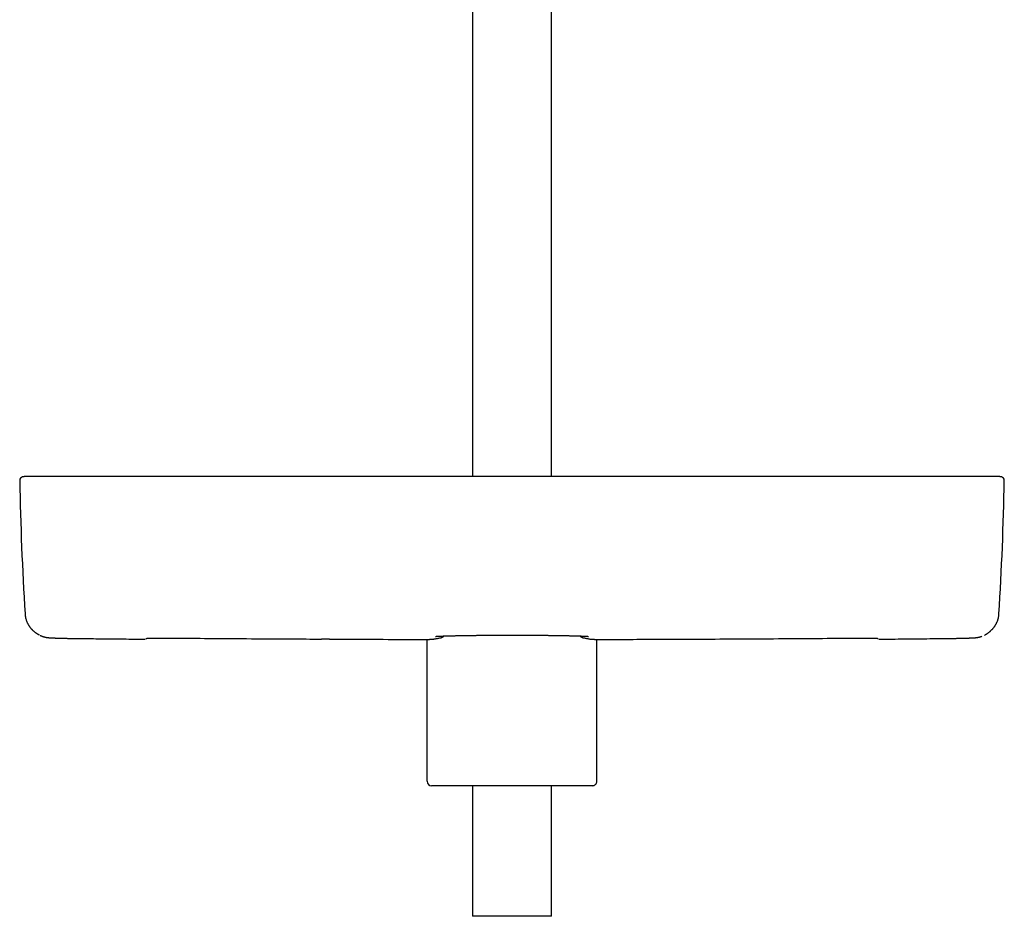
# Model space of a CAD drawing. Header units: millimetres. Extents: x 8 to 1233, y 12 to 1462.
# Tile 13 of 131: x 373 to 596, y 702 to 905. Entities that reach past the tile are written whole.
import ezdxf

# ---------------------------------------------------------------- set-up
doc = ezdxf.new("R2010")
doc.units = ezdxf.units.MM

msp = doc.modelspace()

# ---------------------------------------------------------------- linework, layer by layer
at = {"color": 7, "linetype": 'Continuous', "lineweight": 30}
for p, q in [((475.64, 1062.01), (475.64, 801.52)), ((493.44, 801.52), (493.44, 1062.01)), ((379.28, 801.52), (379.21, 801.52)), ((379.64, 801.52), (379.54, 801.52)), ((385.7, 801.52), (385.13, 801.52)), ((583.4, 801.52), (583.39, 801.52)), ((377.85, 765.69), (377.83, 765.71)), ((591.24, 765.69), (591.26, 765.71)), ((443.35, 764.8), (441.55, 764.8)), ((465.38, 732.68), (465.38, 764.74)), ((466.8, 764.79), (466.78, 764.79)), ((502.29, 764.79), (502.31, 764.79)), ((503.71, 732.68), (503.71, 764.74)), ((472.04, 731.68), (466.38, 731.68)), ((497.05, 731.68), (472.04, 731.68)), ((475.64, 731.68), (475.64, 702.18)), ((493.44, 702.18), (493.44, 731.68)), ((502.71, 731.68), (497.05, 731.68)), ((493.44, 702.18), (475.64, 702.18))]:
    msp.add_line(p, q, dxfattribs=at)
for centre, radius, start, end in [((374.16, 800.65), 0.8, 102.4189, 181.0501), ((1073.24, 813.45), 700, 181.04894, 183.51706), ((-104.15, 813.45), 700, 356.48294, 358.95106), ((594.93, 800.65), 0.8, 358.9534, 77.5844)]:
    msp.add_arc(centre, radius, start, end, dxfattribs=at)
for centre, start_param, end_param in [((466.38, 732.68), 0, 1.570796), ((502.71, 732.68), 1.570796, 3.141593)]:
    msp.add_ellipse(centre, major_axis=(-1.01, 0), ratio=0.994104, start_param=start_param, end_param=end_param, dxfattribs=at)
for points, knots in [([(374.86, 801.52), (374.83, 801.52), (374.79, 801.52), (374.7, 801.52), (374.6, 801.52), (374.49, 801.51), (374.38, 801.5), (374.25, 801.48), (374.12, 801.46), (374.03, 801.44), (373.98, 801.43)], [0, 0, 0, 0, 0.119922, 0.237506, 0.354971, 0.474522, 0.598218, 0.727879, 0.865035, 1, 1, 1, 1]), ([(375.44, 801.52), (375.43, 801.52), (375.41, 801.52), (375.39, 801.52), (375.36, 801.52), (375.33, 801.52), (375.3, 801.52), (375.28, 801.52), (375.25, 801.52), (375.22, 801.52), (375.2, 801.52), (375.17, 801.52), (375.14, 801.52), (375.11, 801.52), (375.09, 801.52), (375.06, 801.52), (375.04, 801.52), (375.02, 801.52), (374.99, 801.52), (374.97, 801.52), (374.95, 801.52), (374.93, 801.52), (374.92, 801.52), (374.9, 801.52), (374.89, 801.52), (374.88, 801.52), (374.87, 801.52), (374.87, 801.52), (374.86, 801.52), (374.86, 801.52), (374.86, 801.52), (374.86, 801.52)], [0, 0, 0, 0, 0.0230076, 0.0469647, 0.0718712, 0.097727, 0.1245322, 0.1517828, 0.179949, 0.209031, 0.2390286, 0.2705822, 0.3030892, 0.3365496, 0.3709632, 0.4063302, 0.4426505, 0.4799241, 0.518151, 0.5573311, 0.5974645, 0.6385512, 0.6805912, 0.7235845, 0.7675311, 0.8086529, 0.8505759, 0.8932999, 0.9368251, 0.9811514, 1, 1, 1, 1]), ([(385.68, 801.52), (385.53, 801.52), (385.23, 801.52), (384.79, 801.52), (384.35, 801.52), (383.92, 801.52), (383.48, 801.52), (383.06, 801.52), (382.64, 801.52), (382.23, 801.52), (381.8, 801.52), (381.37, 801.52), (380.93, 801.52), (380.5, 801.52), (380.08, 801.52), (379.68, 801.52), (379.29, 801.52), (378.91, 801.52), (378.55, 801.52), (378.2, 801.52), (377.88, 801.52), (377.57, 801.52), (377.28, 801.52), (377.01, 801.52), (376.75, 801.52), (376.52, 801.52), (376.3, 801.52), (376.1, 801.52), (375.91, 801.52), (375.75, 801.52), (375.63, 801.52), (375.53, 801.52), (375.47, 801.52), (375.45, 801.52), (375.44, 801.52)], [0, 0, 0, 0, 0.028574, 0.056253, 0.083696, 0.111558, 0.140123, 0.16757, 0.194677, 0.221972, 0.249983, 0.28164, 0.31234, 0.342992, 0.374505, 0.406165, 0.437127, 0.468103, 0.499806, 0.531358, 0.562012, 0.592675, 0.624254, 0.655976, 0.686947, 0.717889, 0.749527, 0.7859, 0.821559, 0.856809, 0.891963, 0.927337, 0.963246, 1, 1, 1, 1]), ([(380.35, 801.52), (380.32, 801.52), (380.27, 801.52), (380.23, 801.52), (380.21, 801.52)], [0, 0, 0, 0, 0.528488, 1, 1, 1, 1]), ([(383.91, 801.52), (383.76, 801.52), (383.42, 801.52), (382.91, 801.52), (382.51, 801.52), (382.29, 801.52), (382.25, 801.52)], [0, 0, 0, 0, 0.271053, 0.593267, 0.919221, 1, 1, 1, 1]), ([(484.54, 801.52), (483.98, 801.52), (482.85, 801.52), (481.17, 801.52), (479.53, 801.52), (477.91, 801.52), (476.33, 801.52), (474.77, 801.52), (473.2, 801.52), (471.61, 801.52), (470.01, 801.52), (468.44, 801.52), (466.92, 801.52), (465.42, 801.52), (463.97, 801.52), (462.55, 801.52), (461.18, 801.52), (459.83, 801.52), (458.54, 801.52), (457.28, 801.52), (456.07, 801.52), (454.9, 801.52), (453.75, 801.52), (452.64, 801.52), (451.56, 801.52), (450.51, 801.52), (449.5, 801.52), (448.53, 801.52), (447.61, 801.52), (446.72, 801.52), (445.87, 801.52), (445.11, 801.52), (444.43, 801.52), (443.83, 801.52), (443.26, 801.52), (442.7, 801.52), (442.15, 801.52), (441.59, 801.52), (441.02, 801.52), (440.42, 801.52), (439.76, 801.52), (439.04, 801.52), (438.25, 801.52), (437.43, 801.52), (436.58, 801.52), (435.7, 801.52), (434.78, 801.52), (433.81, 801.52), (432.76, 801.52), (431.65, 801.52), (430.5, 801.52), (429.32, 801.52), (428.09, 801.52), (426.83, 801.52), (425.54, 801.52), (424.2, 801.52), (422.83, 801.52), (421.43, 801.52), (420, 801.52), (418.54, 801.52), (417.05, 801.52), (415.51, 801.52), (413.93, 801.52), (412.3, 801.52), (410.63, 801.52), (408.92, 801.52), (407.19, 801.52), (405.43, 801.52), (403.65, 801.52), (401.83, 801.52), (399.96, 801.52), (398.04, 801.52), (396.07, 801.52), (394.07, 801.52), (392.02, 801.52), (389.94, 801.52), (387.82, 801.52), (386.4, 801.52), (385.68, 801.52)], [0, 0, 0, 0, 0.0172679, 0.0342248, 0.0508708, 0.0672058, 0.0832299, 0.0989432, 0.1143455, 0.1309289, 0.1471362, 0.1629673, 0.1784223, 0.1935011, 0.2082037, 0.2225302, 0.2364806, 0.2500549, 0.263253, 0.2758494, 0.2880829, 0.2999537, 0.3114617, 0.3228061, 0.3337745, 0.3443668, 0.354583, 0.3644231, 0.3737214, 0.3826569, 0.3912296, 0.3994396, 0.4057464, 0.411821, 0.4176635, 0.4232737, 0.4287604, 0.4343531, 0.4401707, 0.4462131, 0.4524805, 0.4601523, 0.4681362, 0.4764322, 0.4850403, 0.4939604, 0.5031927, 0.5127371, 0.5235963, 0.5348333, 0.5464478, 0.55844, 0.5708098, 0.5835573, 0.5966824, 0.6101852, 0.6240656, 0.6383237, 0.6526948, 0.6674301, 0.6825298, 0.6979938, 0.7141132, 0.7306104, 0.7474852, 0.7647378, 0.782368, 0.8000511, 0.8180985, 0.8365103, 0.8552865, 0.8748215, 0.894736, 0.9150298, 0.9357031, 0.9567559, 0.9781882, 1, 1, 1, 1]), ([(583.41, 801.52), (582.84, 801.52), (581.71, 801.52), (580.04, 801.52), (578.39, 801.52), (576.78, 801.52), (575.19, 801.52), (573.64, 801.52), (572.07, 801.52), (570.48, 801.52), (568.88, 801.52), (567.31, 801.52), (565.79, 801.52), (564.3, 801.52), (562.84, 801.52), (561.43, 801.52), (560.05, 801.52), (558.7, 801.52), (557.41, 801.52), (556.15, 801.52), (554.94, 801.52), (553.77, 801.52), (552.63, 801.52), (551.51, 801.52), (550.43, 801.52), (549.38, 801.52), (548.37, 801.52), (547.4, 801.52), (546.48, 801.52), (545.6, 801.52), (544.75, 801.52), (543.99, 801.52), (543.31, 801.52), (542.71, 801.52), (542.13, 801.52), (541.57, 801.52), (541.02, 801.52), (540.46, 801.52), (539.89, 801.52), (539.29, 801.52), (538.63, 801.52), (537.91, 801.52), (537.12, 801.52), (536.3, 801.52), (535.45, 801.52), (534.57, 801.52), (533.66, 801.52), (532.68, 801.52), (531.64, 801.52), (530.53, 801.52), (529.38, 801.52), (528.19, 801.52), (526.97, 801.52), (525.71, 801.52), (524.41, 801.52), (523.08, 801.52), (521.7, 801.52), (520.3, 801.52), (518.87, 801.52), (517.42, 801.52), (515.92, 801.52), (514.38, 801.52), (512.8, 801.52), (511.17, 801.52), (509.5, 801.52), (507.79, 801.52), (506.06, 801.52), (504.3, 801.52), (502.52, 801.52), (500.7, 801.52), (498.83, 801.52), (496.91, 801.52), (494.94, 801.52), (492.93, 801.52), (490.89, 801.52), (488.81, 801.52), (486.69, 801.52), (485.26, 801.52), (484.54, 801.52)], [0, 0, 0, 0, 0.017268, 0.034225, 0.050871, 0.067206, 0.08323, 0.098943, 0.114345, 0.130929, 0.147136, 0.162967, 0.178422, 0.193501, 0.208204, 0.22253, 0.236481, 0.250055, 0.263253, 0.275849, 0.288083, 0.299954, 0.311462, 0.322806, 0.333775, 0.344367, 0.354583, 0.364423, 0.373721, 0.382657, 0.39123, 0.39944, 0.405746, 0.411821, 0.417663, 0.423274, 0.42876, 0.434353, 0.440171, 0.446213, 0.45248, 0.460152, 0.468136, 0.476432, 0.48504, 0.49396, 0.503193, 0.512737, 0.523596, 0.534833, 0.546448, 0.55844, 0.57081, 0.583557, 0.596682, 0.610185, 0.624066, 0.638324, 0.652695, 0.66743, 0.68253, 0.697994, 0.714113, 0.73061, 0.747485, 0.764738, 0.782368, 0.800051, 0.818099, 0.83651, 0.855287, 0.874822, 0.894736, 0.91503, 0.935703, 0.956756, 0.978188, 1, 1, 1, 1]), ([(593.65, 801.52), (593.64, 801.52), (593.62, 801.52), (593.56, 801.52), (593.46, 801.52), (593.34, 801.52), (593.18, 801.52), (592.99, 801.52), (592.79, 801.52), (592.59, 801.52), (592.38, 801.52), (592.16, 801.52), (591.93, 801.52), (591.67, 801.52), (591.41, 801.52), (591.14, 801.52), (590.85, 801.52), (590.54, 801.52), (590.22, 801.52), (589.88, 801.52), (589.54, 801.52), (589.18, 801.52), (588.81, 801.52), (588.43, 801.52), (588.06, 801.52), (587.67, 801.52), (587.27, 801.52), (586.85, 801.52), (586.43, 801.52), (586.01, 801.52), (585.58, 801.52), (585.15, 801.52), (584.71, 801.52), (584.29, 801.52), (583.85, 801.52), (583.56, 801.52), (583.41, 801.52)], [0, 0, 0, 0, 0.036753, 0.072662, 0.108036, 0.14319, 0.17844, 0.214098, 0.25047, 0.278863, 0.306637, 0.334313, 0.362411, 0.391075, 0.418422, 0.445311, 0.472363, 0.500195, 0.528646, 0.556456, 0.584135, 0.612196, 0.640787, 0.668096, 0.694992, 0.722093, 0.75002, 0.778532, 0.806311, 0.833915, 0.861902, 0.890461, 0.91778, 0.944727, 0.971927, 1, 1, 1, 1]), ([(593.86, 801.52), (593.85, 801.52), (593.81, 801.52), (593.76, 801.52), (593.69, 801.52), (593.65, 801.52), (593.63, 801.52)], [0, 0, 0, 0, 0.215602, 0.481634, 0.7431, 1, 1, 1, 1]), ([(594.23, 801.52), (594.23, 801.52), (594.23, 801.52), (594.22, 801.52), (594.21, 801.52), (594.19, 801.52), (594.17, 801.52), (594.14, 801.52), (594.11, 801.52), (594.08, 801.52), (594.04, 801.52), (593.99, 801.52), (593.94, 801.52), (593.89, 801.52), (593.83, 801.52), (593.78, 801.52), (593.71, 801.52), (593.67, 801.52), (593.65, 801.52)], [0, 0, 0, 0, 0.042759, 0.113866, 0.18396, 0.253044, 0.321115, 0.386987, 0.451883, 0.515804, 0.57875, 0.641975, 0.704184, 0.765378, 0.825556, 0.88472, 0.942867, 1, 1, 1, 1]), ([(594.23, 801.52), (594.23, 801.52), (594.23, 801.52), (594.22, 801.52), (594.21, 801.52), (594.19, 801.52), (594.17, 801.52), (594.14, 801.52), (594.1, 801.52), (594.07, 801.52), (594.02, 801.52), (593.98, 801.52), (593.94, 801.52), (593.91, 801.52), (593.9, 801.52)], [0, 0, 0, 0, 0.083435, 0.177219, 0.269668, 0.360783, 0.450564, 0.537443, 0.623036, 0.707342, 0.790362, 0.87375, 0.955799, 1, 1, 1, 1]), ([(595.11, 801.43), (595.07, 801.44), (594.99, 801.45), (594.88, 801.47), (594.76, 801.49), (594.65, 801.5), (594.54, 801.51), (594.43, 801.52), (594.33, 801.52), (594.26, 801.52), (594.23, 801.52)], [0, 0, 0, 0, 0.11091, 0.229986, 0.348372, 0.468181, 0.591464, 0.720115, 0.855814, 1, 1, 1, 1]), ([(374.56, 770.51), (374.56, 770.48), (374.56, 770.37), (374.58, 770.2), (374.61, 769.98), (374.65, 769.77), (374.7, 769.56), (374.75, 769.35), (374.81, 769.15), (374.88, 768.95), (374.96, 768.76), (375.04, 768.57), (375.12, 768.39), (375.21, 768.21), (375.31, 768.04), (375.41, 767.88), (375.52, 767.72), (375.62, 767.57), (375.74, 767.42), (375.85, 767.28), (375.97, 767.14), (376.09, 767.01), (376.21, 766.88), (376.34, 766.76), (376.47, 766.64), (376.6, 766.53), (376.74, 766.42), (376.87, 766.31), (377.01, 766.21), (377.16, 766.11), (377.3, 766.01), (377.45, 765.92), (377.61, 765.83), (377.73, 765.76), (377.81, 765.72), (377.83, 765.71)], [0, 0, 0, 0, 0.010687, 0.036659, 0.062626, 0.088595, 0.114579, 0.140596, 0.166665, 0.192809, 0.219056, 0.245436, 0.271985, 0.298743, 0.325754, 0.353067, 0.380734, 0.408812, 0.437359, 0.466441, 0.496127, 0.526491, 0.557613, 0.589578, 0.622479, 0.656419, 0.691508, 0.727869, 0.765639, 0.80497, 0.846036, 0.88903, 0.93418, 0.981745, 1, 1, 1, 1]), ([(591.26, 765.71), (591.28, 765.71), (591.34, 765.75), (591.46, 765.81), (591.61, 765.9), (591.76, 766), (591.91, 766.09), (592.07, 766.2), (592.22, 766.31), (592.37, 766.43), (592.51, 766.55), (592.65, 766.67), (592.79, 766.8), (592.92, 766.93), (593.05, 767.07), (593.18, 767.21), (593.3, 767.36), (593.42, 767.51), (593.54, 767.66), (593.65, 767.83), (593.75, 768), (593.85, 768.17), (593.95, 768.35), (594.04, 768.53), (594.12, 768.72), (594.2, 768.92), (594.27, 769.12), (594.33, 769.32), (594.39, 769.53), (594.43, 769.74), (594.47, 769.95), (594.5, 770.17), (594.52, 770.35), (594.53, 770.46), (594.53, 770.51)], [0, 0, 0, 0, 0.011459, 0.05927, 0.104506, 0.14746, 0.188382, 0.231764, 0.273072, 0.312473, 0.350182, 0.386387, 0.42125, 0.454918, 0.48752, 0.51917, 0.549973, 0.580025, 0.609413, 0.638215, 0.666507, 0.694354, 0.72182, 0.74896, 0.775828, 0.80247, 0.828929, 0.855241, 0.881438, 0.907549, 0.933598, 0.959602, 0.98558, 1, 1, 1, 1]), ([(378.01, 765.62), (378.04, 765.6), (378.12, 765.56), (378.26, 765.51), (378.4, 765.45), (378.54, 765.4), (378.67, 765.35), (378.79, 765.32), (378.91, 765.29), (379.01, 765.26), (379.1, 765.24), (379.19, 765.22), (379.27, 765.21), (379.35, 765.19), (379.43, 765.18), (379.5, 765.17), (379.57, 765.16), (379.63, 765.15), (379.7, 765.14), (379.78, 765.13), (379.86, 765.13), (379.95, 765.12), (380.06, 765.11), (380.19, 765.1), (380.33, 765.09), (380.46, 765.08), (380.6, 765.08), (380.75, 765.07), (380.9, 765.06), (381.05, 765.06), (381.21, 765.05), (381.37, 765.05), (381.54, 765.04), (381.71, 765.03), (381.88, 765.03), (382.06, 765.02), (382.25, 765.02), (382.44, 765.01), (382.64, 765.01), (382.84, 765), (383.05, 765), (383.26, 764.99), (383.47, 764.99), (383.69, 764.98), (383.91, 764.98), (384.14, 764.97), (384.37, 764.97), (384.6, 764.97), (384.84, 764.96), (385.08, 764.96), (385.32, 764.95), (385.56, 764.95), (385.81, 764.95), (386.05, 764.94), (386.3, 764.94), (386.55, 764.94), (386.76, 764.93), (386.89, 764.93), (386.93, 764.93)], [0, 0, 0, 0, 0.009337, 0.023302, 0.036695, 0.049402, 0.061341, 0.072487, 0.082881, 0.092617, 0.101821, 0.110641, 0.119231, 0.127751, 0.136356, 0.145183, 0.154429, 0.16432, 0.175136, 0.187252, 0.201225, 0.218004, 0.239601, 0.267693, 0.295006, 0.320361, 0.344044, 0.36908, 0.392933, 0.416039, 0.438641, 0.460876, 0.482828, 0.50455, 0.526078, 0.547436, 0.568649, 0.589851, 0.611108, 0.632354, 0.65356, 0.674696, 0.695732, 0.716639, 0.737436, 0.758335, 0.779341, 0.800407, 0.821481, 0.842496, 0.863399, 0.884149, 0.904879, 0.925752, 0.946694, 0.967677, 0.988672, 1, 1, 1, 1]), ([(401.87, 764.96), (401.87, 764.96), (401.87, 764.96), (401.88, 764.96), (401.89, 764.96), (401.92, 764.97), (401.95, 764.97), (402, 764.97), (402.05, 764.97), (402.12, 764.98), (402.19, 764.98), (402.27, 764.98), (402.37, 764.99), (402.47, 764.99), (402.58, 764.99), (402.7, 765), (402.82, 765), (402.95, 765), (403.09, 765.01), (403.24, 765.01), (403.4, 765.01), (403.56, 765.01), (403.73, 765.01), (403.91, 765.02), (404.09, 765.02), (404.28, 765.02), (404.47, 765.02), (404.67, 765.02), (404.88, 765.02), (405.09, 765.03), (405.31, 765.03), (405.53, 765.03), (405.75, 765.03), (405.98, 765.03), (406.21, 765.03), (406.45, 765.03), (406.69, 765.03), (406.93, 765.03), (407.18, 765.03), (407.43, 765.03), (407.68, 765.03), (407.93, 765.02), (408.19, 765.02), (408.45, 765.02), (408.7, 765.02), (408.96, 765.02), (409.22, 765.02), (409.42, 765.01), (409.52, 765.01), (409.55, 765.01)], [0, 0, 0, 0, 0.007858, 0.02103, 0.035927, 0.052494, 0.070868, 0.089843, 0.109929, 0.130831, 0.152326, 0.174232, 0.196398, 0.218705, 0.241052, 0.263354, 0.285674, 0.308148, 0.330809, 0.353604, 0.376481, 0.399392, 0.422276, 0.445081, 0.467777, 0.490457, 0.513247, 0.536122, 0.559057, 0.582025, 0.605, 0.62795, 0.650849, 0.673672, 0.696483, 0.719421, 0.742333, 0.765232, 0.788128, 0.811033, 0.833955, 0.856907, 0.879881, 0.902772, 0.925629, 0.948505, 0.971432, 0.994451, 1, 1, 1, 1]), ([(409.55, 765.01), (412, 764.99), (417.39, 764.95), (425.71, 764.89), (433.92, 764.84), (439.2, 764.82), (441.54, 764.8)], [0, 0, 0, 0, 0.229837, 0.505337, 0.780797, 1, 1, 1, 1]), ([(466.8, 764.79), (466.86, 764.8), (467.02, 764.83), (467.27, 764.88), (467.57, 764.94), (467.89, 765), (468.18, 765.05), (468.38, 765.09), (468.46, 765.1)], [0, 0, 0, 0, 0.1212, 0.298616, 0.485846, 0.673258, 0.860854, 1, 1, 1, 1]), ([(467.24, 765.41), (467.24, 765.41), (467.24, 765.41), (467.25, 765.41), (467.26, 765.41), (467.29, 765.41), (467.33, 765.42), (467.37, 765.42), (467.43, 765.42), (467.49, 765.43), (467.57, 765.43), (467.65, 765.44), (467.75, 765.44), (467.85, 765.45), (467.97, 765.46), (468.09, 765.46), (468.22, 765.47), (468.37, 765.47), (468.52, 765.48), (468.68, 765.49), (468.86, 765.5), (469.04, 765.5), (469.23, 765.51), (469.43, 765.52), (469.64, 765.52), (469.85, 765.53), (470.08, 765.54), (470.3, 765.54), (470.54, 765.55), (470.79, 765.56), (471.04, 765.56), (471.29, 765.57), (471.56, 765.57), (471.83, 765.58), (472.11, 765.59), (472.39, 765.59), (472.69, 765.6), (472.99, 765.6), (473.29, 765.61), (473.6, 765.61), (473.92, 765.62), (474.24, 765.62), (474.57, 765.63), (474.89, 765.63), (475.23, 765.64), (475.56, 765.64), (475.91, 765.65), (476.25, 765.65), (476.6, 765.65), (476.96, 765.66), (477.32, 765.66), (477.68, 765.66), (478.05, 765.67), (478.42, 765.67), (478.8, 765.67), (479.18, 765.68), (479.56, 765.68), (479.94, 765.68), (480.32, 765.68), (480.71, 765.69), (481.09, 765.69), (481.48, 765.69), (481.87, 765.69), (482.26, 765.69), (482.65, 765.69), (483.04, 765.69), (483.44, 765.69), (483.83, 765.69), (484.23, 765.69), (484.63, 765.69), (485.03, 765.69), (485.42, 765.69), (485.82, 765.69), (486.21, 765.69), (486.61, 765.69), (487, 765.69), (487.39, 765.69), (487.78, 765.69), (488.16, 765.69), (488.55, 765.68), (488.93, 765.68), (489.31, 765.68), (489.69, 765.68), (490.07, 765.68), (490.45, 765.67), (490.82, 765.67), (491.2, 765.67), (491.56, 765.66), (491.93, 765.66), (492.28, 765.66), (492.64, 765.65), (492.99, 765.65), (493.33, 765.64), (493.67, 765.64), (494.01, 765.64), (494.34, 765.63), (494.67, 765.63), (494.99, 765.62), (495.31, 765.62), (495.62, 765.61), (495.93, 765.61), (496.24, 765.6), (496.53, 765.59), (496.82, 765.59), (497.11, 765.58), (497.38, 765.58), (497.65, 765.57), (497.92, 765.56), (498.17, 765.56), (498.42, 765.55), (498.66, 765.55), (498.89, 765.54), (499.12, 765.53), (499.34, 765.53), (499.55, 765.52), (499.76, 765.51), (499.96, 765.51), (500.15, 765.5), (500.33, 765.49), (500.5, 765.48), (500.66, 765.48), (500.81, 765.47), (500.95, 765.46), (501.08, 765.46), (501.2, 765.45), (501.31, 765.45), (501.41, 765.44), (501.51, 765.43), (501.59, 765.43), (501.66, 765.42), (501.72, 765.42), (501.76, 765.42), (501.8, 765.41), (501.83, 765.41), (501.85, 765.41), (501.85, 765.41), (501.85, 765.41), (501.85, 765.41)], [0, 0, 0, 0, 0.003243, 0.007833, 0.012727, 0.017942, 0.023382, 0.029042, 0.034911, 0.040976, 0.047223, 0.053638, 0.060206, 0.066914, 0.073749, 0.080702, 0.087761, 0.09492, 0.102172, 0.109511, 0.116934, 0.124438, 0.132014, 0.139653, 0.147348, 0.155042, 0.162739, 0.170438, 0.178144, 0.185857, 0.193581, 0.201319, 0.209075, 0.216851, 0.224651, 0.232479, 0.240339, 0.248234, 0.256161, 0.264092, 0.272029, 0.279938, 0.287824, 0.295694, 0.303552, 0.311405, 0.319257, 0.327113, 0.334979, 0.342859, 0.350759, 0.358685, 0.366642, 0.374637, 0.382652, 0.390638, 0.398598, 0.406537, 0.414459, 0.42237, 0.430273, 0.438171, 0.44607, 0.453973, 0.461883, 0.469804, 0.47774, 0.485696, 0.493676, 0.501683, 0.509689, 0.517673, 0.525631, 0.533568, 0.541488, 0.549397, 0.557297, 0.565193, 0.573091, 0.580992, 0.588902, 0.596823, 0.604762, 0.612722, 0.620707, 0.628713, 0.636705, 0.644662, 0.652592, 0.6605, 0.668391, 0.676269, 0.684138, 0.692003, 0.699868, 0.707737, 0.715614, 0.723502, 0.731407, 0.739332, 0.747282, 0.755242, 0.763151, 0.771023, 0.778863, 0.786675, 0.794464, 0.802232, 0.809983, 0.817722, 0.825452, 0.833175, 0.840894, 0.848613, 0.856334, 0.864057, 0.871786, 0.879498, 0.887066, 0.894559, 0.901977, 0.909317, 0.916575, 0.923746, 0.930823, 0.937798, 0.944661, 0.9514, 0.958, 0.964448, 0.970725, 0.976815, 0.982699, 0.988361, 0.993788, 0.998281, 1, 1, 1, 1]), ([(468.46, 765.1), (468.49, 765.11), (468.54, 765.12), (468.62, 765.15), (468.7, 765.18), (468.77, 765.21), (468.84, 765.25), (468.92, 765.29), (468.99, 765.35), (469.06, 765.41), (469.13, 765.46), (469.16, 765.49), (469.18, 765.51)], [0, 0, 0, 0, 0.08142, 0.161192, 0.245324, 0.334817, 0.431103, 0.535903, 0.651313, 0.779887, 0.924678, 1, 1, 1, 1]), ([(499.91, 765.51), (499.94, 765.48), (499.99, 765.44), (500.07, 765.37), (500.14, 765.31), (500.22, 765.26), (500.29, 765.22), (500.37, 765.19), (500.44, 765.15), (500.52, 765.13), (500.58, 765.11), (500.62, 765.11), (500.63, 765.1)], [0, 0, 0, 0, 0.152368, 0.29473, 0.420437, 0.532805, 0.634545, 0.727838, 0.814444, 0.895791, 0.973044, 1, 1, 1, 1]), ([(500.63, 765.1), (500.66, 765.1), (500.8, 765.07), (501.05, 765.03), (501.37, 764.97), (501.68, 764.91), (501.98, 764.85), (502.18, 764.81), (502.28, 764.79), (502.29, 764.79)], [0, 0, 0, 0, 0.048732, 0.236566, 0.424318, 0.611983, 0.799481, 0.986795, 1, 1, 1, 1]), ([(505.81, 764.73), (508.13, 764.73), (513.39, 764.75), (521.59, 764.78), (530.41, 764.82), (539.22, 764.87), (548.03, 764.92), (554.81, 764.97), (558.64, 765.01), (559.54, 765.01)], [0, 0, 0, 0, 0.129644, 0.29369, 0.457698, 0.621706, 0.785715, 0.949723, 1, 1, 1, 1]), ([(559.54, 765.01), (559.58, 765.01), (559.71, 765.02), (559.92, 765.02), (560.17, 765.02), (560.42, 765.02), (560.68, 765.02), (560.94, 765.02), (561.19, 765.02), (561.44, 765.03), (561.7, 765.03), (561.94, 765.03), (562.19, 765.03), (562.43, 765.03), (562.67, 765.03), (562.91, 765.03), (563.14, 765.03), (563.37, 765.03), (563.59, 765.03), (563.81, 765.03), (564.03, 765.03), (564.24, 765.02), (564.44, 765.02), (564.64, 765.02), (564.84, 765.02), (565.03, 765.02), (565.21, 765.02), (565.38, 765.01), (565.55, 765.01), (565.71, 765.01), (565.87, 765.01), (566.02, 765.01), (566.16, 765), (566.29, 765), (566.42, 765), (566.53, 764.99), (566.64, 764.99), (566.74, 764.99), (566.83, 764.98), (566.92, 764.98), (566.99, 764.98), (567.06, 764.97), (567.11, 764.97), (567.16, 764.97), (567.19, 764.96), (567.21, 764.96), (567.22, 764.96), (567.22, 764.96), (567.22, 764.96)], [0, 0, 0, 0, 0.010413, 0.032972, 0.054709, 0.077632, 0.100525, 0.123425, 0.146334, 0.169215, 0.192085, 0.21494, 0.237792, 0.260652, 0.283529, 0.306434, 0.329378, 0.352367, 0.375203, 0.398061, 0.420978, 0.443931, 0.466894, 0.489833, 0.512722, 0.535536, 0.55827, 0.58098, 0.603771, 0.626648, 0.649567, 0.672473, 0.695308, 0.718021, 0.740561, 0.762903, 0.785211, 0.807611, 0.830027, 0.852348, 0.874467, 0.896251, 0.917525, 0.938065, 0.957576, 0.973637, 0.988069, 1, 1, 1, 1]), ([(582.16, 764.93), (582.18, 764.93), (582.29, 764.93), (582.48, 764.94), (582.73, 764.94), (582.97, 764.94), (583.22, 764.95), (583.47, 764.95), (583.71, 764.95), (583.95, 764.96), (584.19, 764.96), (584.42, 764.96), (584.66, 764.97), (584.89, 764.97), (585.12, 764.98), (585.34, 764.98), (585.56, 764.99), (585.78, 764.99), (585.99, 765), (586.19, 765), (586.4, 765.01), (586.59, 765.01), (586.79, 765.02), (586.97, 765.02), (587.16, 765.03), (587.33, 765.03), (587.5, 765.04), (587.67, 765.04), (587.83, 765.05), (587.98, 765.05), (588.13, 765.06), (588.27, 765.07), (588.42, 765.07), (588.55, 765.08), (588.69, 765.09), (588.83, 765.1), (588.97, 765.1), (589.1, 765.11), (589.22, 765.12), (589.3, 765.13), (589.38, 765.14), (589.46, 765.15), (589.53, 765.16), (589.6, 765.17), (589.67, 765.18), (589.75, 765.19), (589.83, 765.21), (589.91, 765.22), (590.01, 765.24), (590.1, 765.27), (590.21, 765.29), (590.33, 765.33), (590.45, 765.37), (590.57, 765.41), (590.65, 765.44), (590.69, 765.45)], [0, 0, 0, 0, 0.006255, 0.027951, 0.049695, 0.071456, 0.093199, 0.114889, 0.13651, 0.15807, 0.179673, 0.201415, 0.223243, 0.245105, 0.266934, 0.288674, 0.310302, 0.331916, 0.353674, 0.375552, 0.397517, 0.419539, 0.441586, 0.463632, 0.485658, 0.507623, 0.52975, 0.552056, 0.574563, 0.597303, 0.620326, 0.6437, 0.66754, 0.692025, 0.717478, 0.744532, 0.774728, 0.805617, 0.825898, 0.841627, 0.855178, 0.867096, 0.877855, 0.887815, 0.897257, 0.906417, 0.915504, 0.924636, 0.934002, 0.943781, 0.954144, 0.965249, 0.977223, 0.990139, 1, 1, 1, 1]), ([(386.93, 764.93), (388.3, 764.92), (391.57, 764.88), (396.49, 764.83), (400.05, 764.8), (401.7, 764.78)], [0, 0, 0, 0, 0.277526, 0.665166, 1, 1, 1, 1]), ([(443.34, 764.8), (446.28, 764.78), (452.15, 764.76), (458.8, 764.74), (462.51, 764.73), (463.28, 764.73)], [0, 0, 0, 0, 0.441944, 0.883887, 1, 1, 1, 1]), ([(463.28, 764.73), (463.29, 764.73), (463.35, 764.73), (463.47, 764.73), (463.64, 764.73), (463.79, 764.73), (463.95, 764.73), (464.12, 764.73), (464.29, 764.73), (464.45, 764.73), (464.61, 764.73), (464.77, 764.73), (464.93, 764.73), (465.08, 764.73), (465.22, 764.73), (465.36, 764.74), (465.49, 764.74), (465.62, 764.74), (465.74, 764.74), (465.86, 764.74), (465.97, 764.75), (466.07, 764.75), (466.17, 764.75), (466.26, 764.75), (466.35, 764.76), (466.43, 764.76), (466.5, 764.76), (466.57, 764.77), (466.64, 764.77), (466.71, 764.78), (466.75, 764.79), (466.78, 764.79)], [0, 0, 0, 0, 0.004771, 0.040253, 0.07191, 0.102259, 0.13415, 0.168783, 0.20341, 0.238014, 0.272576, 0.307075, 0.341497, 0.375827, 0.410058, 0.444185, 0.478214, 0.512147, 0.545956, 0.579921, 0.614213, 0.648816, 0.683721, 0.718927, 0.754461, 0.790403, 0.826942, 0.864519, 0.904311, 0.951627, 1, 1, 1, 1]), ([(502.31, 764.79), (502.32, 764.79), (502.33, 764.78), (502.38, 764.78), (502.45, 764.77), (502.52, 764.77), (502.59, 764.76), (502.66, 764.76), (502.74, 764.76), (502.83, 764.75), (502.93, 764.75), (503.03, 764.75), (503.13, 764.75), (503.25, 764.74), (503.36, 764.74), (503.49, 764.74), (503.62, 764.74), (503.75, 764.73), (503.89, 764.73), (504.03, 764.73), (504.18, 764.73), (504.34, 764.73), (504.49, 764.73), (504.66, 764.73), (504.82, 764.73), (504.99, 764.73), (505.16, 764.73), (505.32, 764.73), (505.48, 764.73), (505.64, 764.73), (505.75, 764.73), (505.81, 764.73)], [0, 0, 0, 0, 0.007124, 0.041633, 0.092606, 0.136751, 0.173766, 0.209226, 0.246719, 0.283196, 0.319076, 0.354547, 0.389684, 0.42451, 0.459027, 0.493228, 0.527084, 0.56079, 0.594621, 0.628585, 0.662687, 0.696925, 0.731291, 0.765774, 0.800357, 0.835023, 0.869751, 0.904523, 0.934495, 0.965952, 1, 1, 1, 1]), ([(567.39, 764.78), (567.91, 764.78), (570.33, 764.81), (574.65, 764.85), (579.06, 764.9), (581.56, 764.93), (582.16, 764.93)], [0, 0, 0, 0, 0.1041161, 0.4918368, 0.8794414, 1, 1, 1, 1])]:
    msp.add_open_spline(points, degree=3, knots=knots, dxfattribs=at)

doc.saveas('drawing.dxf')
